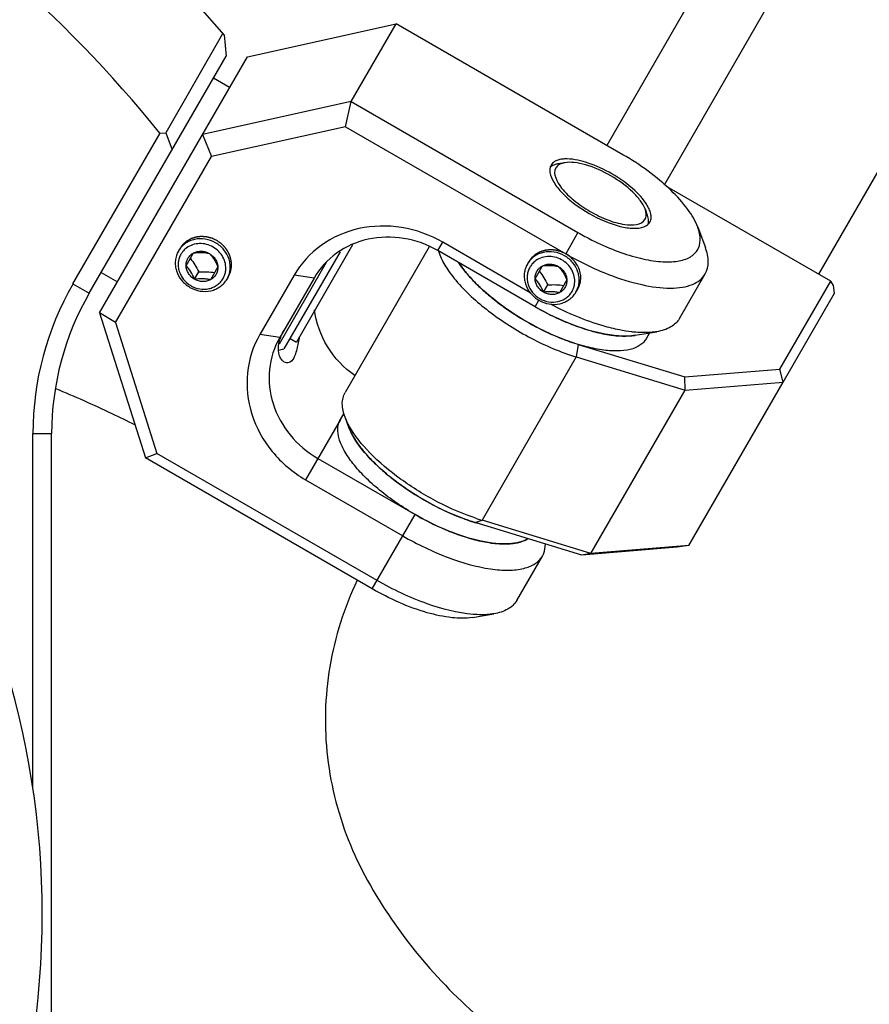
# Model space of a CAD drawing. Header units: millimetres. Extents: x 0 to 2550, y 0 to 1188.
# Tile 30 of 218: x 327 to 336, y 130 to 141. Entities that reach past the tile are written whole.
import ezdxf

# ---------------------------------------------------------------- set-up
doc = ezdxf.new("R2010")
doc.units = ezdxf.units.MM
doc.header["$LTSCALE"] = 46.255
for name, color, linetype in [('CSHCS-BR-M4-12_203_PBL770', 7, 'CONTINUOUS'), ('FWSRM-D10-V4-E2-T2_5_PBL763', 7, 'CONTINUOUS'), ('M2000901_PBL754', 7, 'CONTINUOUS'), ('M2300101_PBL750', 7, 'CONTINUOUS'), ('M2300202_PBL751', 7, 'CONTINUOUS'), ('M2300301_PBL767', 7, 'CONTINUOUS'), ('M2300602_PBL764', 7, 'CONTINUOUS'), ('M2410102_PBL687', 7, 'CONTINUOUS'), ('M2420202_PBL727', 7, 'CONTINUOUS'), ('SSHH-ST-M3-5_203_PBL761', 7, 'CONTINUOUS'), ('SSHH-ST-M3-5_203_PBL773', 7, 'CONTINUOUS'), ('WFM_0608_06_2_PBL772', 7, 'CONTINUOUS'), ('WFM_0608_06_2_PBL776', 7, 'CONTINUOUS'), ('WFM_0608_06_2_PBL783', 7, 'CONTINUOUS')]:
    doc.layers.add(name, color=color, linetype=linetype)

msp = doc.modelspace()

# ---------------------------------------------------------------- linework, layer by layer
at = {"layer": 'CSHCS-BR-M4-12_203_PBL770', "color": 7}
for p in [(330.9009, 138.309), (330.2317, 137.31)]:
    msp.add_line(p, (330.301, 137.27), dxfattribs=at)
at = {"layer": 'FWSRM-D10-V4-E2-T2_5_PBL763', "color": 7}
for p, q in [((330.7665, 138.2363), (330.1667, 137.1974)), ((330.6188, 138.1205), (330.1147, 137.2473)), ((330.1107, 137.1824), (330.1667, 137.1974))]:
    msp.add_line(p, q, dxfattribs=at)
at = {"layer": 'M2000901_PBL754', "color": 2}
msp.add_line((336.1448, 143.7517), (333.617, 139.3734), dxfattribs=at)
for points, knots in [([(328.5729, 136.3857), (328.4918, 136.4255), (328.2129, 136.5602), (327.9308, 136.6884), (327.7278, 136.7714)], [0, 0, 0, 0, 0.2918719, 1, 1, 1, 1]), ([(330.9485, 134.7237), (330.8114, 134.4313), (330.6116, 133.8073), (330.5867, 132.8263), (330.8369, 131.8759), (331.4921, 130.7539), (332.6538, 129.5854), (333.8615, 129.053), (334.4843, 128.8862)], [0, 0, 0, 0, 0.1251182, 0.2501951, 0.3753052, 0.5005325, 0.7502126, 1, 1, 1, 1])]:
    msp.add_open_spline(points, degree=3, knots=knots, dxfattribs=at)
at = {"layer": 'M2300101_PBL750', "color": 7}
for p, q in [((329.7762, 140.3209), (331.3653, 140.6734)), ((330.8853, 139.842), (331.3653, 140.6734)), ((333.7902, 139.2734), (331.3653, 140.6734)), ((328.1963, 137.5846), (329.7762, 140.3209)), ((330.8853, 139.842), (329.2962, 139.4896)), ((330.8254, 139.5726), (330.8853, 139.842)), ((330.8853, 139.842), (333.3102, 138.442)), ((330.8254, 139.5726), (329.3914, 139.2545)), ((330.8254, 139.5726), (333.1785, 138.214)), ((329.2962, 139.4896), (329.3914, 139.2545)), ((328.3675, 137.4811), (329.3914, 139.2545)), ((334.5899, 138.4993), (334.6716, 138.2808)), ((332.7988, 137.7982), (331.8643, 138.3378)), ((332.8519, 137.6483), (331.8127, 138.2483)), ((330.2752, 137.9853), (329.9086, 137.3503)), ((330.4884, 137.9546), (330.1218, 137.3196)), ((334.396, 137.5227), (334.671, 137.999)), ((328.3675, 137.4811), (328.1963, 137.5846)), ((328.1963, 137.5846), (328.6857, 136.0321)), ((328.3675, 137.4811), (328.8091, 136.0802)), ((333.9222, 137.3427), (334.1522, 137.3813)), ((328.6857, 136.0321), (328.8091, 136.0802)), ((331.1105, 134.6321), (328.6857, 136.0321)), ((331.1622, 134.7216), (328.8091, 136.0802)), ((330.5296, 136.0259), (331.5688, 135.4259)), ((330.3979, 135.7978), (331.4371, 135.1978)), ((332.6546, 134.5066), (332.9296, 134.9828)), ((332.1808, 134.3266), (332.4109, 134.3651))]:
    msp.add_line(p, q, dxfattribs=at)
at = {"layer": 'M2300101_PBL750', "color": 2}
for p, q in [((333.3102, 138.442), (333.1785, 138.214)), ((331.8127, 138.2483), (331.8643, 138.3378)), ((330.4884, 137.9546), (330.2752, 137.9853)), ((332.8519, 137.6483), (332.8919, 137.7176)), ((330.1218, 137.3196), (329.9086, 137.3503)), ((330.7696, 136.4416), (330.3979, 135.7978)), ((331.1105, 134.6321), (331.5688, 135.4259))]:
    msp.add_line(p, q, dxfattribs=at)
at = {"layer": 'M2300101_PBL750', "color": 7}
for centre, radius, start, end in [((334.7981, 141.019), 2.9757, 239.99816, 243.25569), ((334.9073, 141.2073), 3.4566, 239.99142, 244.21193), ((334.7954, 140.9738), 3.1978, 244.19758, 248.71702), ((330.5266, 137.1755), 0.4217, 160.68173, 162.89333), ((333.0332, 137.9589), 2.9259, 239.96608, 245.82052), ((332.9554, 137.7899), 2.7398, 245.85793, 246.21278), ((332.7369, 137.1984), 2.1089, 252.55732, 253.22532), ((332.5634, 136.4388), 1.329, 261.08288, 262.22104), ((332.533, 135.7894), 0.6776, 273.53424, 275.5467), ((332.6173, 135.4252), 0.3018, 294.17552, 297.86532), ((332.6297, 135.4017), 0.2752, 297.87257, 301.45808)]:
    msp.add_arc(centre, radius, start, end, dxfattribs=at)
at = {"layer": 'M2300101_PBL750', "color": 134}
msp.add_arc((333.0946, 137.9599), 0.2457, 329.27054, 330.31396, dxfattribs=at)
at = {"layer": 'M2300101_PBL750', "color": 7}
for points, knots in [([(333.0744, 139.2084), (333.0687, 139.2057), (333.0481, 139.1947), (333.0304, 139.1775), (333.0219, 139.1627)], [0, 0, 0, 0, 0.2699047, 1, 1, 1, 1]), ([(333.1607, 139.228), (333.1546, 139.2276), (333.1318, 139.2256), (333.1092, 139.2212), (333.0934, 139.2159)], [0, 0, 0, 0, 0.2697775, 1, 1, 1, 1]), ([(333.6722, 139.069), (333.5918, 139.1154), (333.4381, 139.1869), (333.2708, 139.2271), (333.1945, 139.2287)], [0, 0, 0, 0, 0.5487169, 1, 1, 1, 1]), ([(334.5899, 138.4993), (334.5646, 138.5671), (334.4795, 138.7083), (334.2259, 138.9872), (333.9753, 139.1665), (333.7902, 139.2734)], [0, 0, 0, 0, 0.1924447, 0.4318573, 1, 1, 1, 1]), ([(333.01, 139.0825), (333.0158, 139.0462), (333.053, 138.9668), (333.1844, 138.808), (333.3238, 138.7067), (333.4282, 138.6464)], [0, 0, 0, 0, 0.1785123, 0.4140579, 1, 1, 1, 1]), ([(334.0656, 138.7055), (334.0302, 138.7768), (333.9063, 138.914), (333.7593, 139.0187), (333.6722, 139.069)], [0, 0, 0, 0, 0.4416224, 1, 1, 1, 1]), ([(334.0888, 138.6412), (334.0877, 138.6464), (334.0822, 138.6686), (334.0734, 138.6898), (334.0656, 138.7055)], [0, 0, 0, 0, 0.2311308, 1, 1, 1, 1]), ([(333.4282, 138.6464), (333.5325, 138.5861), (333.69, 138.5162), (333.8932, 138.4817), (333.9806, 138.4892), (334.0149, 138.5023)], [0, 0, 0, 0, 0.5859421, 0.8214877, 1, 1, 1, 1]), ([(334.0784, 138.5527), (334.087, 138.5675), (334.093, 138.5914), (334.0923, 138.6147), (334.0918, 138.621)], [0, 0, 0, 0, 0.7300953, 1, 1, 1, 1]), ([(331.8643, 138.3378), (331.7296, 138.4156), (331.4326, 138.5227), (330.9673, 138.5131), (330.55, 138.3322), (330.347, 138.1096), (330.2752, 137.9853)], [0, 0, 0, 0, 0.25999, 0.5142172, 0.7601213, 1, 1, 1, 1]), ([(333.459, 138.3616), (333.5405, 138.3206), (333.7012, 138.2487), (333.9393, 138.1706), (334.1566, 138.1284), (334.3425, 138.1244), (334.491, 138.1588), (334.5953, 138.2423), (334.6277, 138.3702), (334.6064, 138.4553), (334.5899, 138.4993)], [0, 0, 0, 0, 0.1880471, 0.3621249, 0.5152279, 0.6424228, 0.7429902, 0.8239786, 0.9032701, 1, 1, 1, 1]), ([(331.8127, 138.2483), (331.7004, 138.3131), (331.4529, 138.4024), (331.0651, 138.3944), (330.7174, 138.2437), (330.5482, 138.0582), (330.4884, 137.9546)], [0, 0, 0, 0, 0.25999, 0.5142172, 0.7601213, 1, 1, 1, 1]), ([(334.671, 137.999), (334.6927, 138.0366), (334.7143, 138.1358), (334.6901, 138.2313), (334.6716, 138.2808)], [0, 0, 0, 0, 0.4510664, 1, 1, 1, 1]), ([(333.6347, 137.9942), (333.7506, 137.9492), (333.9687, 137.8798), (334.239, 137.8404), (334.4226, 137.8533), (334.5567, 137.8867), (334.6414, 137.9478), (334.671, 137.999)], [0, 0, 0, 0, 0.3394234, 0.62244, 0.7389444, 0.8388141, 1, 1, 1, 1]), ([(330.9246, 136.9117), (330.808, 136.9943), (330.6082, 137.2043), (330.5104, 137.4788), (330.4942, 137.6163)], [0, 0, 0, 0, 0.5078256, 1, 1, 1, 1]), ([(333.6514, 137.3466), (333.5192, 137.3662), (333.2424, 137.4474), (332.9839, 137.5721), (332.8519, 137.6483)], [0, 0, 0, 0, 0.467103, 1, 1, 1, 1]), ([(333.7536, 137.4002), (333.6954, 137.4118), (333.4433, 137.475), (333.2022, 137.5778), (333.0248, 137.6709)], [0, 0, 0, 0, 0.2284188, 1, 1, 1, 1]), ([(334.396, 137.5227), (334.3743, 137.4851), (334.2992, 137.4168), (334.2044, 137.39), (334.1522, 137.3813)], [0, 0, 0, 0, 0.4510664, 1, 1, 1, 1]), ([(330.1287, 137.315), (330.1311, 137.3219), (330.142, 137.3508), (330.1558, 137.3786), (330.1676, 137.399)], [0, 0, 0, 0, 0.2363072, 1, 1, 1, 1]), ([(333.9294, 137.375), (333.9153, 137.3762), (333.8564, 137.3819), (333.7978, 137.3914), (333.7536, 137.4002)], [0, 0, 0, 0, 0.2385728, 1, 1, 1, 1]), ([(329.9086, 137.3503), (329.8368, 137.226), (329.7455, 136.9389), (329.7975, 136.487), (330.0219, 136.0792), (330.2631, 135.8756), (330.3979, 135.7978)], [0, 0, 0, 0, 0.2398787, 0.4857828, 0.74001, 1, 1, 1, 1]), ([(330.1218, 137.3196), (330.062, 137.216), (329.9859, 136.9767), (330.0292, 136.6002), (330.2162, 136.2603), (330.4173, 136.0907), (330.5296, 136.0259)], [0, 0, 0, 0, 0.2398787, 0.4857828, 0.74001, 1, 1, 1, 1]), ([(330.1084, 137.1804), (330.1077, 137.1894), (330.1069, 137.2296), (330.1144, 137.2697), (330.1236, 137.2995)], [0, 0, 0, 0, 0.224673, 1, 1, 1, 1]), ([(333.9222, 137.3427), (333.9088, 137.3405), (333.85, 137.3329), (333.7904, 137.3332), (333.7448, 137.3364)], [0, 0, 0, 0, 0.2295736, 1, 1, 1, 1]), ([(334.1522, 137.3813), (334.1355, 137.3785), (334.0616, 137.3691), (333.9866, 137.3704), (333.9294, 137.375)], [0, 0, 0, 0, 0.2283437, 1, 1, 1, 1]), ([(330.17, 137.0569), (330.1616, 137.0617), (330.1253, 137.093), (330.1111, 137.1431), (330.1084, 137.1804)], [0, 0, 0, 0, 0.2057727, 1, 1, 1, 1]), ([(330.2718, 137.0993), (330.2776, 137.1093), (330.3016, 137.1613), (330.3138, 137.2176), (330.3226, 137.2623)], [0, 0, 0, 0, 0.2013808, 1, 1, 1, 1]), ([(330.2718, 137.0993), (330.2604, 137.0795), (330.2322, 137.0431), (330.1853, 137.0481), (330.17, 137.0569)], [0, 0, 0, 0, 0.5648314, 1, 1, 1, 1]), ([(331.8503, 135.2828), (331.8717, 135.2734), (331.9551, 135.2379), (332.0405, 135.2067), (332.1047, 135.1865)], [0, 0, 0, 0, 0.2573623, 1, 1, 1, 1]), ([(331.4371, 135.1978), (331.5923, 135.1083), (331.8961, 134.9621), (332.2837, 134.8489), (332.5589, 134.8258), (332.7217, 134.8418), (332.8505, 134.8904), (332.9108, 134.9503), (332.9296, 134.9828)], [0, 0, 0, 0, 0.334422, 0.6269148, 0.747424, 0.8479585, 0.9299931, 1, 1, 1, 1]), ([(332.1282, 135.1792), (332.148, 135.1733), (332.2234, 135.1518), (332.3003, 135.1348), (332.3574, 135.1258)], [0, 0, 0, 0, 0.2626436, 1, 1, 1, 1]), ([(332.3835, 135.122), (332.4005, 135.1197), (332.464, 135.1123), (332.5281, 135.1102), (332.5748, 135.1131)], [0, 0, 0, 0, 0.2686043, 1, 1, 1, 1]), ([(332.5985, 135.115), (332.6118, 135.1163), (332.6603, 135.1225), (332.7084, 135.1353), (332.7409, 135.1499)], [0, 0, 0, 0, 0.2731796, 1, 1, 1, 1]), ([(332.9296, 134.9828), (332.9349, 134.9921), (332.9543, 135.0319), (332.9615, 135.0771), (332.9615, 135.1106)], [0, 0, 0, 0, 0.2412628, 1, 1, 1, 1]), ([(332.188, 134.3589), (332.0213, 134.3724), (331.664, 134.4665), (331.3331, 134.6229), (331.1622, 134.7216)], [0, 0, 0, 0, 0.4587612, 1, 1, 1, 1]), ([(332.1808, 134.3266), (332.1094, 134.3146), (331.9446, 134.3177), (331.5762, 134.3979), (331.2956, 134.5253), (331.1105, 134.6321)], [0, 0, 0, 0, 0.1924448, 0.4318573, 1, 1, 1, 1]), ([(332.6546, 134.5066), (332.6329, 134.469), (332.5578, 134.4006), (332.463, 134.3739), (332.4108, 134.3651)], [0, 0, 0, 0, 0.4510664, 1, 1, 1, 1]), ([(332.4108, 134.3651), (332.3941, 134.3623), (332.3202, 134.353), (332.2452, 134.3542), (332.188, 134.3589)], [0, 0, 0, 0, 0.2283437, 1, 1, 1, 1])]:
    msp.add_open_spline(points, degree=3, knots=knots, dxfattribs=at)
for points in [[(333.0934, 139.2159), (333.0869, 139.2138), (333.0806, 139.2113), (333.0744, 139.2084)], [(333.1945, 139.2287), (333.1832, 139.2289), (333.172, 139.2287), (333.1607, 139.228)], [(333.0082, 139.1151), (333.0076, 139.1042), (333.0083, 139.0932), (333.01, 139.0825)], [(333.0111, 139.1351), (333.0095, 139.1286), (333.0086, 139.1218), (333.0082, 139.1151)], [(333.0219, 139.1627), (333.017, 139.1542), (333.0133, 139.1447), (333.0111, 139.1351)], [(334.06, 138.5296), (334.0672, 138.5363), (334.0735, 138.5442), (334.0784, 138.5527)], [(334.0918, 138.621), (334.0912, 138.6278), (334.0901, 138.6346), (334.0888, 138.6412)], [(334.0149, 138.5023), (334.0251, 138.5062), (334.0349, 138.5111), (334.044, 138.5171)], [(334.044, 138.5171), (334.0497, 138.5208), (334.055, 138.5249), (334.06, 138.5296)], [(330.3226, 137.2623), (330.3268, 137.2837), (330.3306, 137.3051), (330.3343, 137.3265)], [(333.7448, 137.3364), (333.7136, 137.3385), (333.6824, 137.342), (333.6514, 137.3466)]]:
    msp.add_open_spline(points, degree=3, dxfattribs=at)
at = {"layer": 'M2300101_PBL750', "color": 134}
for points, knots in [([(329.4499, 138.3559), (329.4455, 138.358), (329.4367, 138.3621), (329.4256, 138.3672), (329.4168, 138.3713), (329.4112, 138.3739), (329.4068, 138.3759), (329.4035, 138.3774), (329.4007, 138.3787), (329.3988, 138.3796), (329.3977, 138.3801), (329.3969, 138.3806), (329.396, 138.3807), (329.3948, 138.3811), (329.3928, 138.3816), (329.3898, 138.3823), (329.3863, 138.3833), (329.3816, 138.3845), (329.3757, 138.386), (329.3687, 138.3878), (329.3617, 138.3896), (329.3558, 138.3912), (329.3511, 138.3924), (329.3476, 138.3933), (329.3447, 138.394), (329.3426, 138.3946), (329.3414, 138.3949), (329.3406, 138.3952), (329.3397, 138.3952), (329.3385, 138.3953), (329.3364, 138.3954), (329.3334, 138.3956), (329.3298, 138.3959), (329.325, 138.3962), (329.3191, 138.3966), (329.3119, 138.3971), (329.3047, 138.3976), (329.2987, 138.3981), (329.294, 138.3984), (329.2904, 138.3986), (329.2874, 138.3988), (329.2853, 138.399), (329.2841, 138.3991), (329.2832, 138.3992), (329.2823, 138.399), (329.2811, 138.3989), (329.279, 138.3986), (329.276, 138.3983), (329.2725, 138.3978), (329.2677, 138.3973), (329.2617, 138.3966), (329.2546, 138.3957), (329.2474, 138.3948), (329.2415, 138.3941), (329.2367, 138.3935), (329.2331, 138.3931), (329.2301, 138.3927), (329.228, 138.3925), (329.2269, 138.3923), (329.2259, 138.3923), (329.2251, 138.392), (329.224, 138.3916), (329.2221, 138.391), (329.2193, 138.3901), (329.216, 138.389), (329.2116, 138.3875), (329.2061, 138.3857), (329.1995, 138.3836), (329.1929, 138.3814), (329.1874, 138.3796), (329.183, 138.3782), (329.1797, 138.3771), (329.1769, 138.3762), (329.175, 138.3756), (329.1739, 138.3752), (329.173, 138.375), (329.1723, 138.3745), (329.1713, 138.3739), (329.1696, 138.3729), (329.1671, 138.3715), (329.1641, 138.3698), (329.1602, 138.3676), (329.1552, 138.3647), (329.1492, 138.3614), (329.1433, 138.358), (329.1383, 138.3551), (329.1344, 138.3529), (329.1314, 138.3512), (329.1289, 138.3498), (329.1272, 138.3488), (329.1262, 138.3482), (329.1254, 138.3478), (329.1248, 138.3472), (329.124, 138.3465), (329.1225, 138.3452), (329.1204, 138.3433), (329.1179, 138.3411), (329.1145, 138.3381), (329.1103, 138.3343), (329.1052, 138.3298), (329.1001, 138.3254), (329.0959, 138.3216), (329.0925, 138.3186), (329.09, 138.3164), (329.0879, 138.3145), (329.0864, 138.3132), (329.0856, 138.3125), (329.0849, 138.3119), (329.0845, 138.3112), (329.0838, 138.3103), (329.0826, 138.3087), (329.0809, 138.3064), (329.0789, 138.3036), (329.0762, 138.3), (329.0728, 138.2954), (329.0675, 138.288), (329.0607, 138.2788), (329.0553, 138.2715), (329.0527, 138.2678)], [0, 0, 0, 0, 0.03125, 0.0625, 0.078125, 0.09375, 0.1015625, 0.109375, 0.1171875, 0.1210938, 0.1230469, 0.125, 0.1269531, 0.1289062, 0.1328125, 0.140625, 0.1484375, 0.15625, 0.171875, 0.1875, 0.203125, 0.21875, 0.2265625, 0.234375, 0.2421875, 0.2460938, 0.2480469, 0.25, 0.2519531, 0.2539062, 0.2578125, 0.265625, 0.2734375, 0.28125, 0.296875, 0.3125, 0.328125, 0.34375, 0.3515625, 0.359375, 0.3671875, 0.3710938, 0.3730469, 0.375, 0.3769531, 0.3789062, 0.3828125, 0.390625, 0.3984375, 0.40625, 0.421875, 0.4375, 0.453125, 0.46875, 0.4765625, 0.484375, 0.4921875, 0.4960938, 0.4980469, 0.5, 0.5019531, 0.5039062, 0.5078125, 0.515625, 0.5234375, 0.53125, 0.546875, 0.5625, 0.578125, 0.59375, 0.6015625, 0.609375, 0.6171875, 0.6210938, 0.6230469, 0.625, 0.6269531, 0.6289062, 0.6328125, 0.640625, 0.6484375, 0.65625, 0.671875, 0.6875, 0.703125, 0.71875, 0.7265625, 0.734375, 0.7421875, 0.7460938, 0.7480469, 0.75, 0.7519531, 0.7539062, 0.7578125, 0.765625, 0.7734375, 0.78125, 0.796875, 0.8125, 0.828125, 0.84375, 0.8515625, 0.859375, 0.8671875, 0.8710938, 0.8730469, 0.875, 0.8769531, 0.8789062, 0.8828125, 0.890625, 0.8984375, 0.90625, 0.921875, 0.9375, 0.96875, 1, 1, 1, 1]), ([(329.5723, 137.9678), (329.5741, 137.9719), (329.5777, 137.9801), (329.5822, 137.9903), (329.5859, 137.9985), (329.5881, 138.0036), (329.5899, 138.0077), (329.5913, 138.0108), (329.5924, 138.0133), (329.5932, 138.0151), (329.5937, 138.0161), (329.5941, 138.0169), (329.5942, 138.0177), (329.5944, 138.0188), (329.5948, 138.0208), (329.5954, 138.0235), (329.5961, 138.0268), (329.597, 138.0312), (329.5982, 138.0368), (329.5995, 138.0434), (329.6009, 138.05), (329.6021, 138.0555), (329.603, 138.0599), (329.6037, 138.0632), (329.6042, 138.066), (329.6047, 138.0679), (329.6049, 138.069), (329.6051, 138.0699), (329.605, 138.0707), (329.6051, 138.0719), (329.605, 138.0739), (329.605, 138.0767), (329.605, 138.0801), (329.605, 138.0847), (329.605, 138.0904), (329.605, 138.0972), (329.605, 138.1041), (329.605, 138.1098), (329.605, 138.1144), (329.605, 138.1178), (329.6049, 138.1206), (329.605, 138.1226), (329.6049, 138.1238), (329.605, 138.1246), (329.6047, 138.1255), (329.6045, 138.1267), (329.6041, 138.1287), (329.6035, 138.1316), (329.6028, 138.135), (329.6018, 138.1397), (329.6006, 138.1454), (329.5992, 138.1524), (329.5977, 138.1593), (329.5965, 138.1651), (329.5956, 138.1697), (329.5948, 138.1732), (329.5942, 138.1761), (329.5938, 138.1781), (329.5936, 138.1792), (329.5934, 138.1801), (329.593, 138.1809), (329.5926, 138.182), (329.5918, 138.1839), (329.5906, 138.1866), (329.5892, 138.1899), (329.5874, 138.1942), (329.5851, 138.1997), (329.5823, 138.2062), (329.5795, 138.2127), (329.5772, 138.2181), (329.5754, 138.2225), (329.574, 138.2257), (329.5728, 138.2284), (329.5721, 138.2303), (329.5716, 138.2314), (329.5713, 138.2322), (329.5707, 138.233), (329.5701, 138.234), (329.5689, 138.2357), (329.5672, 138.2382), (329.5652, 138.2412), (329.5626, 138.2452), (329.5592, 138.2501), (329.5552, 138.2561), (329.5512, 138.2621), (329.5479, 138.2671), (329.5452, 138.271), (329.5432, 138.274), (329.5416, 138.2765), (329.5404, 138.2783), (329.5397, 138.2792), (329.5393, 138.28), (329.5386, 138.2806), (329.5378, 138.2815), (329.5363, 138.283), (329.5341, 138.2852), (329.5316, 138.2878), (329.5282, 138.2913), (329.524, 138.2956), (329.5189, 138.3008), (329.5138, 138.306), (329.5096, 138.3103), (329.5062, 138.3138), (329.5037, 138.3164), (329.5015, 138.3185), (329.5001, 138.3201), (329.4992, 138.3209), (329.4986, 138.3216), (329.4978, 138.3221), (329.4968, 138.3228), (329.495, 138.3241), (329.4925, 138.3259), (329.4895, 138.328), (329.4854, 138.3309), (329.4803, 138.3345), (329.4722, 138.3402), (329.4621, 138.3473), (329.454, 138.3531), (329.4499, 138.3559)], [0, 0, 0, 0, 0.03125, 0.0625, 0.078125, 0.09375, 0.1015625, 0.109375, 0.1171875, 0.1210938, 0.1230469, 0.125, 0.1269531, 0.1289062, 0.1328125, 0.140625, 0.1484375, 0.15625, 0.171875, 0.1875, 0.203125, 0.21875, 0.2265625, 0.234375, 0.2421875, 0.2460938, 0.2480469, 0.25, 0.2519531, 0.2539062, 0.2578125, 0.265625, 0.2734375, 0.28125, 0.296875, 0.3125, 0.328125, 0.34375, 0.3515625, 0.359375, 0.3671875, 0.3710938, 0.3730469, 0.375, 0.3769531, 0.3789062, 0.3828125, 0.390625, 0.3984375, 0.40625, 0.421875, 0.4375, 0.453125, 0.46875, 0.4765625, 0.484375, 0.4921875, 0.4960938, 0.4980469, 0.5, 0.5019531, 0.5039062, 0.5078125, 0.515625, 0.5234375, 0.53125, 0.546875, 0.5625, 0.578125, 0.59375, 0.6015625, 0.609375, 0.6171875, 0.6210938, 0.6230469, 0.625, 0.6269531, 0.6289062, 0.6328125, 0.640625, 0.6484375, 0.65625, 0.671875, 0.6875, 0.703125, 0.71875, 0.7265625, 0.734375, 0.7421875, 0.7460938, 0.7480469, 0.75, 0.7519531, 0.7539062, 0.7578125, 0.765625, 0.7734375, 0.78125, 0.796875, 0.8125, 0.828125, 0.84375, 0.8515625, 0.859375, 0.8671875, 0.8710938, 0.8730469, 0.875, 0.8769531, 0.8789062, 0.8828125, 0.890625, 0.8984375, 0.90625, 0.921875, 0.9375, 0.96875, 1, 1, 1, 1]), ([(333.1785, 138.214), (333.1741, 138.216), (333.1652, 138.2201), (333.1542, 138.2253), (333.1453, 138.2294), (333.1398, 138.2319), (333.1354, 138.234), (333.1321, 138.2355), (333.1293, 138.2368), (333.1274, 138.2377), (333.1263, 138.2382), (333.1254, 138.2386), (333.1246, 138.2388), (333.1234, 138.2391), (333.1213, 138.2397), (333.1184, 138.2404), (333.1149, 138.2413), (333.1102, 138.2426), (333.1043, 138.2441), (333.0973, 138.2459), (333.0902, 138.2477), (333.0844, 138.2492), (333.0797, 138.2505), (333.0762, 138.2514), (333.0732, 138.2521), (333.0712, 138.2527), (333.07, 138.253), (333.0691, 138.2532), (333.0682, 138.2532), (333.067, 138.2533), (333.065, 138.2535), (333.062, 138.2537), (333.0584, 138.2539), (333.0536, 138.2543), (333.0476, 138.2547), (333.0405, 138.2552), (333.0333, 138.2557), (333.0273, 138.2561), (333.0225, 138.2565), (333.0189, 138.2567), (333.016, 138.2569), (333.0139, 138.2571), (333.0127, 138.2571), (333.0118, 138.2573), (333.0109, 138.2571), (333.0097, 138.257), (333.0076, 138.2567), (333.0046, 138.2564), (333.001, 138.2559), (332.9963, 138.2554), (332.9903, 138.2546), (332.9832, 138.2538), (332.976, 138.2529), (332.97, 138.2522), (332.9653, 138.2516), (332.9617, 138.2512), (332.9587, 138.2508), (332.9566, 138.2506), (332.9554, 138.2504), (332.9545, 138.2504), (332.9537, 138.25), (332.9526, 138.2497), (332.9507, 138.2491), (332.9479, 138.2482), (332.9446, 138.2471), (332.9402, 138.2456), (332.9347, 138.2438), (332.9281, 138.2417), (332.9215, 138.2395), (332.916, 138.2377), (332.9115, 138.2362), (332.9082, 138.2352), (332.9055, 138.2343), (332.9035, 138.2336), (332.9025, 138.2333), (332.9016, 138.233), (332.9009, 138.2326), (332.8999, 138.232), (332.8982, 138.231), (332.8957, 138.2296), (332.8927, 138.2279), (332.8887, 138.2256), (332.8838, 138.2228), (332.8778, 138.2194), (332.8719, 138.216), (332.8669, 138.2132), (332.8629, 138.211), (332.86, 138.2093), (332.8575, 138.2078), (332.8557, 138.2069), (332.8548, 138.2063), (332.854, 138.2059), (332.8534, 138.2053), (332.8525, 138.2046), (332.8511, 138.2032), (332.849, 138.2014), (332.8464, 138.1991), (332.843, 138.1962), (332.8388, 138.1924), (332.8338, 138.1879), (332.8287, 138.1834), (332.8245, 138.1797), (332.8211, 138.1767), (332.8186, 138.1745), (332.8165, 138.1726), (332.815, 138.1713), (332.8142, 138.1705), (332.8135, 138.17), (332.813, 138.1693), (332.8123, 138.1684), (332.8112, 138.1668), (332.8095, 138.1645), (332.8075, 138.1617), (332.8048, 138.158), (332.8014, 138.1534), (332.796, 138.1461), (332.7893, 138.1369), (332.7839, 138.1296), (332.7812, 138.1259)], [0, 0, 0, 0, 0.03125, 0.0625, 0.078125, 0.09375, 0.1015625, 0.109375, 0.1171875, 0.1210938, 0.1230469, 0.125, 0.1269531, 0.1289062, 0.1328125, 0.140625, 0.1484375, 0.15625, 0.171875, 0.1875, 0.203125, 0.21875, 0.2265625, 0.234375, 0.2421875, 0.2460938, 0.2480469, 0.25, 0.2519531, 0.2539062, 0.2578125, 0.265625, 0.2734375, 0.28125, 0.296875, 0.3125, 0.328125, 0.34375, 0.3515625, 0.359375, 0.3671875, 0.3710938, 0.3730469, 0.375, 0.3769531, 0.3789062, 0.3828125, 0.390625, 0.3984375, 0.40625, 0.421875, 0.4375, 0.453125, 0.46875, 0.4765625, 0.484375, 0.4921875, 0.4960938, 0.4980469, 0.5, 0.5019531, 0.5039062, 0.5078125, 0.515625, 0.5234375, 0.53125, 0.546875, 0.5625, 0.578125, 0.59375, 0.6015625, 0.609375, 0.6171875, 0.6210938, 0.6230469, 0.625, 0.6269531, 0.6289062, 0.6328125, 0.640625, 0.6484375, 0.65625, 0.671875, 0.6875, 0.703125, 0.71875, 0.7265625, 0.734375, 0.7421875, 0.7460938, 0.7480469, 0.75, 0.7519531, 0.7539062, 0.7578125, 0.765625, 0.7734375, 0.78125, 0.796875, 0.8125, 0.828125, 0.84375, 0.8515625, 0.859375, 0.8671875, 0.8710938, 0.8730469, 0.875, 0.8769531, 0.8789062, 0.8828125, 0.890625, 0.8984375, 0.90625, 0.921875, 0.9375, 0.96875, 1, 1, 1, 1]), ([(333.308, 137.8383), (333.3131, 137.8471), (333.3274, 137.8762), (333.3415, 137.93), (333.3402, 137.9954), (333.3218, 138.0601), (333.2875, 138.1205), (333.2371, 138.1752), (333.1985, 138.2025), (333.1785, 138.214)], [0, 0, 0, 0, 0.070873, 0.2257275, 0.380582, 0.5354365, 0.690291, 0.8451455, 1, 1, 1, 1])]:
    msp.add_open_spline(points, degree=3, knots=knots, dxfattribs=at)
at = {"layer": 'M2300202_PBL751', "color": 7}
for p, q in [((336.0114, 137.9221), (334.2562, 138.9353)), ((331.72, 138.2879), (330.8204, 136.7297)), ((335.4688, 136.9812), (336.0114, 137.9221)), ((336.0418, 137.8748), (336.0114, 137.9221)), ((336.0522, 137.7928), (336.0418, 137.8748)), ((335.5042, 136.8426), (336.0522, 137.7928)), ((333.3122, 137.2452), (334.4514, 136.8971)), ((333.2924, 137.1108), (334.4544, 136.7558)), ((334.4514, 136.8971), (335.4688, 136.9812)), ((335.5042, 136.8426), (335.4688, 136.9812)), ((334.4544, 136.7558), (334.4514, 136.8971)), ((333.4462, 135.0096), (334.4544, 136.7558)), ((334.4544, 136.7558), (335.5042, 136.8426)), ((334.496, 135.0964), (335.5042, 136.8426)), ((330.8607, 136.3587), (330.8198, 136.468)), ((333.3516, 134.9922), (332.2124, 135.3402)), ((333.4462, 135.0096), (332.2842, 135.3646)), ((334.3689, 135.0763), (333.3516, 134.9922)), ((334.496, 135.0964), (333.4462, 135.0096)), ((334.496, 135.0964), (334.3689, 135.0763)), ((333.4462, 135.0096), (333.3516, 134.9922))]:
    msp.add_line(p, q, dxfattribs=at)
at = {"layer": 'M2300202_PBL751', "color": 2}
for p, q in [((333.3122, 137.2452), (333.2924, 137.1108)), ((333.2924, 137.1108), (332.2842, 135.3646)), ((332.2124, 135.3402), (332.2842, 135.3646))]:
    msp.add_line(p, q, dxfattribs=at)
at = {"layer": 'M2300202_PBL751', "color": 7}
for centre, radius, start, end in [((333.1409, 138.8579), 1.3299, 217.79272, 218.91655), ((333.7106, 139.3868), 2.108, 226.79228, 227.4368), ((334.115, 139.8731), 2.7409, 233.79474, 234.13025), ((334.2154, 140.0145), 2.9142, 234.16041, 240.05007), ((334.2219, 140.017), 2.9197, 239.96385, 245.83976), ((334.1456, 139.8517), 2.7376, 245.88137, 246.22824), ((333.9282, 139.2611), 2.1079, 252.56329, 253.00834), ((332.9688, 137.604), 2.3417, 251.62782, 253.00085)]:
    msp.add_arc(centre, radius, start, end, dxfattribs=at)
for points, knots in [([(331.8181, 138.2432), (331.8344, 138.1907), (331.8882, 138.0806), (332.0563, 137.8533), (332.3619, 137.5783), (332.7982, 137.3021), (333.1261, 137.1616), (333.2924, 137.1108)], [0, 0, 0, 0, 0.0863472, 0.1905821, 0.4431202, 0.7266364, 1, 1, 1, 1]), ([(332.1061, 138.0225), (332.1178, 138.008), (332.1685, 137.9478), (332.2236, 137.8914), (332.2673, 137.8503)], [0, 0, 0, 0, 0.2368664, 1, 1, 1, 1]), ([(332.2847, 137.8342), (332.3009, 137.8193), (332.3689, 137.7588), (332.4404, 137.7022), (332.496, 137.6615)], [0, 0, 0, 0, 0.2420921, 1, 1, 1, 1]), ([(333.042, 137.3464), (333.0634, 137.337), (333.1469, 137.3015), (333.2323, 137.2702), (333.2966, 137.25)], [0, 0, 0, 0, 0.2574449, 1, 1, 1, 1]), ([(330.8199, 136.468), (330.8027, 136.5139), (330.7802, 136.6026), (330.8003, 136.6947), (330.8204, 136.7297)], [0, 0, 0, 0, 0.5489334, 1, 1, 1, 1]), ([(330.8664, 136.3687), (330.8617, 136.3771), (330.8444, 136.4093), (330.8293, 136.4427), (330.8199, 136.468)], [0, 0, 0, 0, 0.262982, 1, 1, 1, 1]), ([(331.658, 135.586), (331.4735, 135.6928), (331.2236, 135.8718), (330.9708, 136.1502), (330.8859, 136.2911), (330.8607, 136.3587)], [0, 0, 0, 0, 0.5681597, 0.8075278, 1, 1, 1, 1]), ([(332.2308, 135.3817), (332.0872, 135.4293), (331.8036, 135.5526), (331.4166, 135.79), (331.0939, 136.0598), (330.9242, 136.2654), (330.8664, 136.3687)], [0, 0, 0, 0, 0.2649953, 0.539165, 0.792679, 1, 1, 1, 1]), ([(332.2124, 135.3402), (332.1665, 135.3543), (331.975, 135.4201), (331.7916, 135.5087), (331.658, 135.586)], [0, 0, 0, 0, 0.2372873, 1, 1, 1, 1])]:
    msp.add_open_spline(points, degree=3, knots=knots, dxfattribs=at)
msp.add_open_spline([(332.038, 138.1153), (332.0544, 138.0905), (332.0718, 138.0664), (332.0899, 138.043)], degree=3, dxfattribs=at)
at = {"layer": 'M2300301_PBL767', "color": 7}
for p, q in [((334.2352, 138.9526), (348.092, 162.9788)), ((335.8837, 137.9959), (349.7427, 162.0259))]:
    msp.add_line(p, q, dxfattribs=at)
at = {"layer": 'M2300602_PBL764', "color": 7}
for p, q in [((333.1696, 139.1883), (333.1006, 139.1767)), ((334.0267, 138.6934), (334.0512, 138.6279))]:
    msp.add_line(p, q, dxfattribs=at)
for points, knots in [([(333.1006, 139.1767), (333.0935, 139.1756), (333.0681, 139.1703), (333.0432, 139.1604), (333.0276, 139.1499)], [0, 0, 0, 0, 0.2762612, 1, 1, 1, 1]), ([(333.1696, 139.1883), (333.1634, 139.1873), (333.1412, 139.1827), (333.1195, 139.1743), (333.1057, 139.1654)], [0, 0, 0, 0, 0.2752918, 1, 1, 1, 1]), ([(334.0267, 138.6934), (334.0151, 138.7245), (333.9761, 138.7892), (333.8598, 138.9171), (333.665, 139.0566), (333.4468, 139.1556), (333.2779, 139.1924), (333.2023, 139.1938), (333.1696, 139.1883)], [0, 0, 0, 0, 0.0962066, 0.2159152, 0.5, 0.7840848, 0.9037934, 1, 1, 1, 1]), ([(333.0739, 139.1327), (333.0365, 139.0681), (333.1256, 138.9116), (333.2679, 138.7799), (333.3792, 138.7024), (333.4402, 138.6672)], [0, 0, 0, 0, 0.361328, 0.6593339, 1, 1, 1, 1]), ([(333.4402, 138.6672), (333.5011, 138.632), (333.6239, 138.5743), (333.8091, 138.517), (333.9892, 138.5181), (334.0265, 138.5827)], [0, 0, 0, 0, 0.3406662, 0.638672, 1, 1, 1, 1]), ([(334.0388, 138.6266), (334.0391, 138.6318), (334.0387, 138.6546), (334.0329, 138.677), (334.0267, 138.6934)], [0, 0, 0, 0, 0.2276091, 1, 1, 1, 1]), ([(334.0645, 138.5513), (334.0649, 138.5572), (334.0649, 138.5833), (334.0583, 138.609), (334.0512, 138.6279)], [0, 0, 0, 0, 0.2269455, 1, 1, 1, 1])]:
    msp.add_open_spline(points, degree=3, knots=knots, dxfattribs=at)
for points in [[(333.0276, 139.1499), (333.0216, 139.1458), (333.0159, 139.1412), (333.0107, 139.1361)], [(333.1057, 139.1654), (333.0929, 139.1571), (333.0815, 139.1459), (333.0739, 139.1327)], [(334.0265, 138.5827), (334.0341, 138.5959), (334.0381, 138.6114), (334.0388, 138.6266)], [(334.061, 138.5297), (334.0629, 138.5368), (334.064, 138.544), (334.0645, 138.5513)]]:
    msp.add_open_spline(points, degree=3, dxfattribs=at)
at = {"layer": 'M2410102_PBL687', "color": 7}
for p, q in [((329.5101, 140.5656), (328.9037, 139.5071)), ((329.5137, 140.5718), (329.5101, 140.5656)), ((329.5137, 140.5718), (329.5101, 140.5656)), ((329.5273, 140.5557), (329.5482, 140.3261)), ((328.0848, 137.7915), (329.5482, 140.3261)), ((327.9116, 137.8915), (328.8417, 139.5023)), ((328.8417, 139.5023), (328.9037, 139.5071)), ((328.9037, 139.5071), (328.9704, 139.3254)), ((327.4829, 132.4953), (327.4829, 136.2915)), ((327.6829, 127.7084), (327.6829, 136.2915))]:
    msp.add_line(p, q, dxfattribs=at)
at = {"layer": 'M2410102_PBL687', "color": 2}
for p, q in [((327.9116, 137.8915), (328.0848, 137.7915)), ((327.4829, 136.2915), (327.6829, 136.2915))]:
    msp.add_line(p, q, dxfattribs=at)
at = {"layer": 'M2410102_PBL687', "color": 7}
for centre, radius, start, end in [((318.4829, 131.1605), 14.5, 40.38706, 79.61294), ((318.4829, 131.1605), 13.3, 38.84438, 81.15562), ((330.6829, 136.2915), 3.2, 150, 180), ((330.6829, 136.2915), 3, 150, 180)]:
    msp.add_arc(centre, radius, start, end, dxfattribs=at)
at = {"layer": 'M2420202_PBL727', "color": 7}
msp.add_arc((318.4829, 131.1605), 9.1, 334.8499, 265.15009, dxfattribs=at)
at = {"layer": 'SSHH-ST-M3-5_203_PBL761', "color": 7}
for p, q in [((329.0387, 138.2436), (329.0527, 138.2678)), ((329.1209, 138.086), (329.2002, 138.2234)), ((329.1662, 138.1645), (329.1667, 138.1639)), ((329.1662, 138.1645), (329.1667, 138.1639)), ((329.2111, 137.9422), (329.2564, 138.0207)), ((329.4601, 138.0734), (329.3807, 137.936)), ((329.4253, 138.0146), (329.426, 138.0145)), ((329.4253, 138.0146), (329.426, 138.0145)), ((329.5583, 137.9436), (329.5723, 137.9678))]:
    msp.add_line(p, q, dxfattribs=at)
for centre, radius, start, end in [((329.2553, 138.1), 0.2194, 140.15568, 149.98377), ((329.2557, 138.0996), 0.22, 138.05985, 140.15279), ((329.2588, 138.0966), 0.2242, 126.07398, 138.01419), ((329.3209, 138.0607), 0.2242, 341.984, 353.9201), ((329.3256, 138.0593), 0.2194, 330.0159, 339.78094), ((329.325, 138.0595), 0.22, 339.78387, 341.93842), ((329.3129, 138.1185), 0.2831, 239.89715, 240.12786)]:
    msp.add_arc(centre, radius, start, end, dxfattribs=at)
for points, knots in [([(329.4359, 138.3317), (329.4023, 138.3511), (329.3281, 138.3779), (329.2301, 138.3758), (329.1583, 138.3524), (329.1101, 138.3249), (329.0691, 138.2885), (329.0476, 138.2591), (329.0387, 138.2436)], [0, 0, 0, 0, 0.2592906, 0.512871, 0.6371387, 0.7594096, 0.8801247, 1, 1, 1, 1]), ([(329.0387, 138.2436), (329.0297, 138.228), (329.0149, 138.1947), (329.0039, 138.141), (329.0042, 138.0855), (329.0198, 138.0116), (329.067, 137.9257), (329.1273, 137.8749), (329.161, 137.8554)], [0, 0, 0, 0, 0.1198753, 0.2405904, 0.3628613, 0.487129, 0.7407094, 1, 1, 1, 1]), ([(329.5439, 138.0369), (329.5465, 138.0608), (329.5439, 138.1103), (329.5179, 138.1805), (329.4724, 138.2418), (329.4114, 138.2891), (329.3399, 138.3183), (329.2641, 138.3271), (329.1903, 138.3145), (329.1461, 138.292), (329.1267, 138.2778)], [0, 0, 0, 0, 0.1208271, 0.2447494, 0.3715295, 0.5000012, 0.6284725, 0.7552517, 0.879173, 1, 1, 1, 1]), ([(329.2002, 138.2234), (329.2129, 138.2301), (329.2405, 138.2401), (329.2846, 138.2439), (329.329, 138.2366), (329.3568, 138.2247), (329.3698, 138.2172)], [0, 0, 0, 0, 0.2428501, 0.4912115, 0.7442626, 1, 1, 1, 1]), ([(329.2002, 138.2234), (329.2299, 138.2272), (329.2869, 138.2316), (329.3436, 138.2234), (329.3698, 138.2172)], [0, 0, 0, 0, 0.5253203, 1, 1, 1, 1]), ([(329.5583, 137.9436), (329.5673, 137.9591), (329.582, 137.9924), (329.593, 138.0461), (329.5927, 138.1016), (329.5771, 138.1755), (329.5299, 138.2614), (329.4696, 138.3122), (329.4359, 138.3317)], [0, 0, 0, 0, 0.1198753, 0.2405904, 0.3628613, 0.487129, 0.7407094, 1, 1, 1, 1]), ([(329.0653, 138.2097), (329.0575, 138.1962), (329.0448, 138.1674), (329.0352, 138.1209), (329.0354, 138.0729), (329.0489, 138.0089), (329.0896, 137.9345), (329.1418, 137.8905), (329.1709, 137.8736)], [0, 0, 0, 0, 0.1198804, 0.2405983, 0.3628687, 0.4871341, 0.7407078, 1, 1, 1, 1]), ([(329.1209, 138.086), (329.1203, 138.1), (329.123, 138.1281), (329.1335, 138.1543), (329.1405, 138.1663)], [0, 0, 0, 0, 0.5030342, 1, 1, 1, 1]), ([(329.1405, 138.1663), (329.1474, 138.1783), (329.1649, 138.2005), (329.1879, 138.2169), (329.2002, 138.2234)], [0, 0, 0, 0, 0.4969658, 1, 1, 1, 1]), ([(329.1667, 138.1639), (329.1837, 138.1424), (329.2166, 138.0964), (329.2435, 138.0467), (329.2564, 138.0207)], [0, 0, 0, 0, 0.4854244, 1, 1, 1, 1]), ([(329.3698, 138.2172), (329.3786, 138.2079), (329.3964, 138.1875), (329.4293, 138.1409), (329.4485, 138.101), (329.4601, 138.0734)], [0, 0, 0, 0, 0.2253704, 0.4749538, 1, 1, 1, 1]), ([(329.3698, 138.2172), (329.3829, 138.2096), (329.4071, 138.1915), (329.4356, 138.1567), (329.4544, 138.1166), (329.4595, 138.0877), (329.4601, 138.0734)], [0, 0, 0, 0, 0.2557374, 0.5087885, 0.7571499, 1, 1, 1, 1]), ([(329.2111, 137.9422), (329.1995, 137.9697), (329.1748, 138.0213), (329.1394, 138.0664), (329.1209, 138.086)], [0, 0, 0, 0, 0.5253203, 1, 1, 1, 1]), ([(329.2111, 137.9422), (329.1981, 137.9497), (329.1738, 137.9679), (329.1453, 138.0027), (329.1266, 138.0428), (329.1214, 138.0717), (329.1209, 138.086)], [0, 0, 0, 0, 0.2557374, 0.5087885, 0.7571499, 1, 1, 1, 1]), ([(329.2564, 138.0207), (329.2854, 138.0225), (329.3419, 138.0241), (329.3982, 138.0185), (329.4253, 138.0146)], [0, 0, 0, 0, 0.5145776, 1, 1, 1, 1]), ([(329.4601, 138.0734), (329.4606, 138.0594), (329.4579, 138.0313), (329.4474, 138.0051), (329.4405, 137.9931)], [0, 0, 0, 0, 0.5030342, 1, 1, 1, 1]), ([(329.161, 137.8554), (329.1947, 137.836), (329.2688, 137.8092), (329.3668, 137.8113), (329.4386, 137.8347), (329.4868, 137.8622), (329.5278, 137.8986), (329.5493, 137.928), (329.5583, 137.9436)], [0, 0, 0, 0, 0.2592906, 0.512871, 0.6371387, 0.7594096, 0.8801247, 1, 1, 1, 1]), ([(329.1719, 137.873), (329.2011, 137.8562), (329.2653, 137.8332), (329.3501, 137.8351), (329.4121, 137.8555), (329.4538, 137.8792), (329.4893, 137.9108), (329.5079, 137.9362), (329.5156, 137.9497)], [0, 0, 0, 0, 0.2592926, 0.512862, 0.6371258, 0.7593962, 0.880116, 1, 1, 1, 1]), ([(329.3807, 137.936), (329.3682, 137.9389), (329.3417, 137.9442), (329.2849, 137.9493), (329.2407, 137.946), (329.2111, 137.9422)], [0, 0, 0, 0, 0.2253704, 0.4749538, 1, 1, 1, 1]), ([(329.3807, 137.936), (329.368, 137.9293), (329.3405, 137.9193), (329.2964, 137.9155), (329.252, 137.9228), (329.2241, 137.9347), (329.2111, 137.9422)], [0, 0, 0, 0, 0.2428501, 0.4912115, 0.7442626, 1, 1, 1, 1]), ([(329.4405, 137.9931), (329.4335, 137.9811), (329.4161, 137.9589), (329.3931, 137.9425), (329.3807, 137.936)], [0, 0, 0, 0, 0.4969658, 1, 1, 1, 1])]:
    msp.add_open_spline(points, degree=3, knots=knots, dxfattribs=at)
at = {"layer": 'SSHH-ST-M3-5_203_PBL773', "color": 7}
for p, q in [((332.7692, 138.1051), (332.7812, 138.1259)), ((332.8514, 137.9475), (332.9308, 138.085)), ((332.8968, 138.026), (332.8972, 138.0254)), ((332.8968, 138.026), (332.8972, 138.0254)), ((333.1906, 137.935), (333.1113, 137.7975)), ((332.9417, 137.8038), (332.987, 137.8823)), ((333.1558, 137.8761), (333.1566, 137.876)), ((333.1558, 137.8761), (333.1566, 137.876)), ((333.2888, 137.8051), (333.3074, 137.8371))]:
    msp.add_line(p, q, dxfattribs=at)
for centre, radius, start, end in [((332.9894, 137.9581), 0.2243, 125.04539, 139.00599), ((332.9858, 137.9615), 0.2194, 140.15568, 149.98377), ((332.9861, 137.9613), 0.2197, 139.06493, 140.15351), ((333.0562, 137.9209), 0.2194, 330.0159, 339.78094), ((333.0553, 137.9212), 0.2203, 339.78553, 343.197), ((333.053, 137.9218), 0.2227, 343.20253, 348.97446), ((333.0435, 137.9801), 0.2831, 239.95341, 240.12787)]:
    msp.add_arc(centre, radius, start, end, dxfattribs=at)
for points, knots in [([(333.1665, 138.1932), (333.1328, 138.2127), (333.0587, 138.2395), (332.9607, 138.2374), (332.8889, 138.214), (332.8407, 138.1865), (332.7997, 138.1501), (332.7782, 138.1207), (332.7692, 138.1051)], [0, 0, 0, 0, 0.2592906, 0.512871, 0.6371387, 0.7594096, 0.8801247, 1, 1, 1, 1]), ([(333.2716, 137.8793), (333.2763, 137.9033), (333.2777, 137.954), (333.2561, 138.0274), (333.2132, 138.0927), (333.1529, 138.1441), (333.0808, 138.1772), (333.0031, 138.1889), (332.9268, 138.1781), (332.8808, 138.1559), (332.8606, 138.1417)], [0, 0, 0, 0, 0.1202699, 0.2436084, 0.3700283, 0.4984727, 0.6272176, 0.7544422, 0.8788219, 1, 1, 1, 1]), ([(333.2888, 137.8051), (333.2978, 137.8207), (333.3126, 137.854), (333.3236, 137.9077), (333.3233, 137.9632), (333.3077, 138.037), (333.2605, 138.1229), (333.2002, 138.1738), (333.1665, 138.1932)], [0, 0, 0, 0, 0.1198753, 0.2405904, 0.3628613, 0.487129, 0.7407094, 1, 1, 1, 1]), ([(332.7692, 138.1051), (332.7602, 138.0895), (332.7455, 138.0562), (332.7345, 138.0025), (332.7348, 137.947), (332.7504, 137.8732), (332.7976, 137.7873), (332.8579, 137.7364), (332.8916, 137.717)], [0, 0, 0, 0, 0.1198753, 0.2405904, 0.3628613, 0.487129, 0.7407094, 1, 1, 1, 1]), ([(332.7959, 138.0712), (332.7881, 138.0577), (332.7753, 138.0289), (332.7658, 137.9824), (332.766, 137.9343), (332.7795, 137.8704), (332.8203, 137.7959), (332.8725, 137.7519), (332.9017, 137.735)], [0, 0, 0, 0, 0.1198773, 0.2405933, 0.3628635, 0.4871306, 0.740709, 1, 1, 1, 1]), ([(332.8514, 137.9475), (332.8509, 137.9615), (332.8536, 137.9896), (332.8641, 138.0159), (332.871, 138.0278)], [0, 0, 0, 0, 0.5030342, 1, 1, 1, 1]), ([(332.871, 138.0278), (332.878, 138.0398), (332.8954, 138.062), (332.9184, 138.0784), (332.9308, 138.085)], [0, 0, 0, 0, 0.4969658, 1, 1, 1, 1]), ([(332.8972, 138.0254), (332.9142, 138.0039), (332.9472, 137.958), (332.974, 137.9082), (332.987, 137.8823)], [0, 0, 0, 0, 0.4854244, 1, 1, 1, 1]), ([(332.9308, 138.085), (332.9435, 138.0916), (332.971, 138.1016), (333.0151, 138.1054), (333.0595, 138.0982), (333.0874, 138.0862), (333.1004, 138.0787)], [0, 0, 0, 0, 0.2428501, 0.4912115, 0.7442626, 1, 1, 1, 1]), ([(332.9308, 138.085), (332.9604, 138.0887), (333.0174, 138.0931), (333.0742, 138.085), (333.1004, 138.0787)], [0, 0, 0, 0, 0.5253203, 1, 1, 1, 1]), ([(333.1004, 138.0787), (333.1092, 138.0694), (333.127, 138.049), (333.1598, 138.0025), (333.1791, 137.9625), (333.1906, 137.935)], [0, 0, 0, 0, 0.2253704, 0.4749538, 1, 1, 1, 1]), ([(333.1004, 138.0787), (333.1134, 138.0712), (333.1377, 138.053), (333.1662, 138.0182), (333.1849, 137.9781), (333.1901, 137.9493), (333.1906, 137.935)], [0, 0, 0, 0, 0.2557374, 0.5087885, 0.7571499, 1, 1, 1, 1]), ([(332.9417, 137.8038), (332.9301, 137.8313), (332.9054, 137.8829), (332.87, 137.9279), (332.8514, 137.9475)], [0, 0, 0, 0, 0.5253203, 1, 1, 1, 1]), ([(332.9417, 137.8038), (332.9286, 137.8113), (332.9044, 137.8294), (332.8759, 137.8643), (332.8571, 137.9044), (332.852, 137.9332), (332.8514, 137.9475)], [0, 0, 0, 0, 0.2557374, 0.5087885, 0.7571499, 1, 1, 1, 1]), ([(333.1906, 137.935), (333.1912, 137.921), (333.1885, 137.8929), (333.178, 137.8666), (333.171, 137.8546)], [0, 0, 0, 0, 0.5030342, 1, 1, 1, 1]), ([(332.9024, 137.7346), (332.9316, 137.7178), (332.9958, 137.6947), (333.0806, 137.6967), (333.1427, 137.717), (333.1844, 137.7408), (333.2198, 137.7723), (333.2384, 137.7978), (333.2462, 137.8112)], [0, 0, 0, 0, 0.2592926, 0.512862, 0.6371258, 0.7593962, 0.880116, 1, 1, 1, 1]), ([(333.1113, 137.7975), (333.0988, 137.8005), (333.0722, 137.8057), (333.0155, 137.8108), (332.9713, 137.8075), (332.9417, 137.8038)], [0, 0, 0, 0, 0.2253704, 0.4749538, 1, 1, 1, 1]), ([(332.987, 137.8823), (333.016, 137.884), (333.0725, 137.8856), (333.1287, 137.8801), (333.1558, 137.8761)], [0, 0, 0, 0, 0.5145776, 1, 1, 1, 1]), ([(333.171, 137.8546), (333.1641, 137.8427), (333.1466, 137.8204), (333.1236, 137.804), (333.1113, 137.7975)], [0, 0, 0, 0, 0.4969658, 1, 1, 1, 1]), ([(332.8916, 137.717), (332.9252, 137.6975), (332.9994, 137.6707), (333.0974, 137.6728), (333.1692, 137.6962), (333.2174, 137.7237), (333.2584, 137.7601), (333.2799, 137.7895), (333.2888, 137.8051)], [0, 0, 0, 0, 0.2592906, 0.512871, 0.6371387, 0.7594096, 0.8801247, 1, 1, 1, 1]), ([(333.1113, 137.7975), (333.0986, 137.7908), (333.071, 137.7809), (333.0269, 137.777), (332.9825, 137.7843), (332.9547, 137.7962), (332.9417, 137.8038)], [0, 0, 0, 0, 0.2428501, 0.4912115, 0.7442626, 1, 1, 1, 1])]:
    msp.add_open_spline(points, degree=3, knots=knots, dxfattribs=at)
at = {"layer": 'WFM_0608_06_2_PBL772', "color": 7}
msp.add_line((330.7696, 136.4416), (330.8098, 136.5113), dxfattribs=at)
for centre, radius, start, end in [((331.3824, 136.5537), 0.5569, 200.39606, 201.77), ((331.4046, 136.5625), 0.5809, 201.76448, 202.34322), ((331.4207, 136.5692), 0.5983, 202.34406, 203.07428), ((331.4694, 136.5902), 0.6513, 203.09563, 206.5198), ((332.0463, 136.9571), 1.3366, 217.78826, 218.91603), ((332.6177, 137.4893), 2.1182, 226.7853, 227.4464), ((333.0234, 137.9794), 2.7548, 233.78925, 234.13838), ((333.1128, 138.1053), 2.9092, 234.16522, 240.0553), ((333.1353, 138.1379), 2.9486, 239.99298, 245.82089), ((333.0523, 137.9611), 2.7534, 245.88857, 246.21806), ((332.8339, 137.3742), 2.1268, 252.57797, 253.02519), ((332.8174, 137.3201), 2.0703, 253.02427, 253.66906)]:
    msp.add_arc(centre, radius, start, end, dxfattribs=at)
for points, knots in [([(331.569, 135.4258), (331.5013, 135.4648), (331.3711, 135.5468), (331.1912, 135.6814), (331.0344, 135.8218), (330.9065, 135.9627), (330.812, 136.0992), (330.7539, 136.2266), (330.7377, 136.328), (330.7489, 136.3977), (330.7617, 136.4279), (330.7696, 136.4416)], [0, 0, 0, 0, 0.1698696, 0.3342771, 0.4880981, 0.6268683, 0.7472416, 0.8476654, 0.9296025, 0.9656331, 1, 1, 1, 1]), ([(330.8866, 136.2993), (330.8932, 136.2861), (330.9234, 136.2298), (330.9599, 136.177), (330.99, 136.1381)], [0, 0, 0, 0, 0.2314338, 1, 1, 1, 1]), ([(331.0063, 136.1175), (331.018, 136.103), (331.0686, 136.0429), (331.1236, 135.9867), (331.1673, 135.9456)], [0, 0, 0, 0, 0.2368648, 1, 1, 1, 1]), ([(331.1852, 135.929), (331.2014, 135.9141), (331.2692, 135.8538), (331.3405, 135.7974), (331.396, 135.7567)], [0, 0, 0, 0, 0.2421072, 1, 1, 1, 1]), ([(332.7752, 135.1681), (332.7475, 135.1509), (332.6797, 135.1243), (332.5625, 135.1089), (332.4248, 135.1139), (332.2079, 135.1498), (331.9142, 135.2458), (331.6848, 135.3589), (331.569, 135.4258)], [0, 0, 0, 0, 0.0768673, 0.1685975, 0.2765636, 0.4001105, 0.685116, 1, 1, 1, 1]), ([(331.942, 135.4415), (331.9634, 135.4321), (332.0471, 135.3965), (332.1327, 135.3652), (332.1971, 135.345)], [0, 0, 0, 0, 0.2572772, 1, 1, 1, 1])]:
    msp.add_open_spline(points, degree=3, knots=knots, dxfattribs=at)
at = {"layer": 'WFM_0608_06_2_PBL776', "color": 7}
msp.add_line((334.076, 137.3685), (334.0395, 137.3052), dxfattribs=at)
for centre, radius, start, end in [((334.3269, 140.2018), 2.9489, 239.99307, 245.80722), ((334.2441, 140.0256), 2.7542, 245.87441, 246.21212), ((334.0227, 139.4291), 2.1176, 252.56651, 253.21225), ((333.8507, 138.6888), 1.3569, 261.09434, 261.66352), ((333.8446, 138.6474), 1.3151, 261.6636, 262.21686), ((333.8167, 138.0031), 0.6689, 273.52987, 276.86509), ((333.8244, 137.9329), 0.5982, 276.93187, 277.6585), ((333.8267, 137.9157), 0.5809, 277.65932, 278.23574), ((333.8302, 137.892), 0.5569, 278.2302, 279.60468)]:
    msp.add_arc(centre, radius, start, end, dxfattribs=at)
for points, knots in [([(332.7604, 137.4894), (332.6828, 137.5342), (332.5347, 137.6288), (332.3338, 137.7848), (332.1656, 137.9463), (332.0732, 138.0614), (332.0358, 138.1187)], [0, 0, 0, 0, 0.2779957, 0.5442199, 0.7878416, 1, 1, 1, 1]), ([(333.1332, 137.5053), (333.1546, 137.4959), (333.2383, 137.4603), (333.3238, 137.429), (333.3882, 137.4088)], [0, 0, 0, 0, 0.2572672, 1, 1, 1, 1]), ([(334.0395, 137.3052), (334.0316, 137.2916), (334.0118, 137.2655), (333.9571, 137.2209), (333.8612, 137.1842), (333.7219, 137.1708), (333.5565, 137.1844), (333.3706, 137.2247), (333.1707, 137.2902), (332.9642, 137.3787), (332.8281, 137.4504), (332.7604, 137.4894)], [0, 0, 0, 0, 0.0343697, 0.0704023, 0.1523397, 0.2527596, 0.3731265, 0.5118905, 0.6657086, 0.8301191, 1, 1, 1, 1]), ([(333.411, 137.4018), (333.4308, 137.3958), (333.5064, 137.3742), (333.5834, 137.3572), (333.6406, 137.3483)], [0, 0, 0, 0, 0.2627113, 1, 1, 1, 1]), ([(333.6665, 137.3445), (333.6835, 137.3421), (333.747, 137.3348), (333.8112, 137.3326), (333.8579, 137.3355)], [0, 0, 0, 0, 0.2686312, 1, 1, 1, 1])]:
    msp.add_open_spline(points, degree=3, knots=knots, dxfattribs=at)
at = {"layer": 'WFM_0608_06_2_PBL783', "color": 7}
for p, q in [((329.5862, 139.992), (329.413, 140.092)), ((328.213, 138.0135), (328.3862, 137.9135))]:
    msp.add_line(p, q, dxfattribs=at)

doc.saveas('drawing.dxf')
